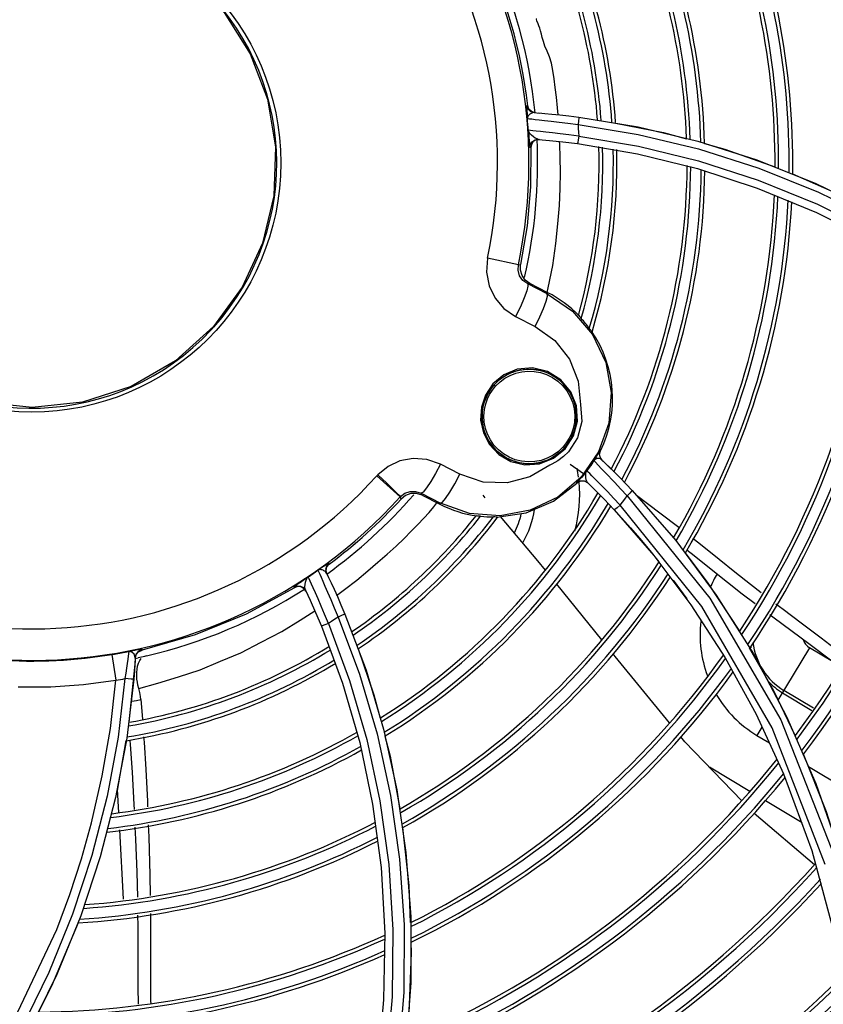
# Model space of a CAD drawing. Extents: x 40.7 to 137.4, y -250.8 to -221.5.
# Tile 81 of 256: x 56.529 to 56.641, y -233.114 to -232.977. Entities that reach past the tile are written whole.
import ezdxf

# ---------------------------------------------------------------- set-up
doc = ezdxf.new("R2010")
doc.units = 0
doc.header["$MEASUREMENT"] = 0
doc.layers.get('0').update_dxf_attribs({"linetype": 'CONTINUOUS'})

msp = doc.modelspace()

# ---------------------------------------------------------------- linework, layer by layer
at = {"color": 155}
for p, q in [((56.59956245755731, -232.9889156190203), (56.59943386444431, -232.9889064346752)), ((56.59973257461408, -232.9893882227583), (56.59956245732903, -232.9889156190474)), ((56.60009397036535, -232.9897349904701), (56.59973257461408, -232.9893882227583)), ((56.60057363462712, -232.9898856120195), (56.60009397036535, -232.9897349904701)), ((56.59949135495, -232.9903181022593), (56.59951150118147, -232.9906995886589)), ((56.60044538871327, -232.9898762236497), (56.60113243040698, -232.9899282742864)), ((56.60664771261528, -232.9904976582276), (56.61489126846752, -232.9918561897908)), ((56.60654370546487, -232.9915238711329), (56.61491411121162, -232.9929038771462)), ((56.61489126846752, -232.9918561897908), (56.62315608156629, -232.9938368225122)), ((56.60117500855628, -232.9936059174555), (56.60071817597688, -232.9936653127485)), ((56.61491411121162, -232.9929038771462), (56.62328543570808, -232.9949209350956)), ((56.62315608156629, -232.9938368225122), (56.63138834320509, -232.9964472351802)), ((56.59998659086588, -232.9947345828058), (56.59987137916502, -232.9947254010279)), ((56.60006919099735, -232.9942817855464), (56.59998659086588, -232.9947345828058)), ((56.60647770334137, -232.9941686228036), (56.61479145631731, -232.9955741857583)), ((56.62328543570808, -232.9949209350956), (56.63163350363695, -232.9975910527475)), ((56.61479145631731, -232.9955741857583), (56.62312431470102, -232.997633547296)), ((56.62312431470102, -232.997633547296), (56.63142239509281, -233.0003563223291)), ((56.63163350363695, -232.9975910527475), (56.63992772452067, -233.0009311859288)), ((56.63992772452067, -233.0009311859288), (56.64812987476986, -233.0049564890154)), ((56.59826085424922, -233.0109923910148), (56.59398644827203, -233.0100986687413)), ((56.5982608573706, -233.0109923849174), (56.59857595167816, -233.0109354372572)), ((56.59956157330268, -233.0136634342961), (56.59985859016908, -233.0136060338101)), ((56.60225692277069, -233.0150295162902), (56.59956157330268, -233.0136634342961)), ((56.60233853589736, -233.0148692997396), (56.59985859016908, -233.0136060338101)), ((56.60227967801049, -233.0148566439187), (56.60241827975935, -233.0142120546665)), ((56.60225692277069, -233.0150295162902), (56.60233853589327, -233.0148692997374)), ((56.60123351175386, -233.0182389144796), (56.60174489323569, -233.0170576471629)), ((56.59788034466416, -233.0181837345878), (56.60059734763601, -233.0195607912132)), ((56.60059734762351, -233.0195607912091), (56.60123351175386, -233.0182389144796)), ((56.60646524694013, -233.0349990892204), (56.60520051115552, -233.0369528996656)), ((56.60429867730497, -233.0367660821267), (56.60462220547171, -233.0364316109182)), ((56.60939832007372, -233.0369764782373), (56.60699027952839, -233.0404765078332)), ((56.60953724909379, -233.0372690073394), (56.60964808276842, -233.0368260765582)), ((56.60961648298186, -233.037719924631), (56.60953724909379, -233.0372690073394)), ((56.60964902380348, -233.0368242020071), (56.60959629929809, -233.0367748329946)), ((56.58743701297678, -233.038685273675), (56.58674300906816, -233.0399777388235)), ((56.59014838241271, -233.0400733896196), (56.58743701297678, -233.038685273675)), ((56.60546833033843, -233.0386644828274), (56.60729092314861, -233.0399545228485)), ((56.60893345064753, -233.038367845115), (56.60981800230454, -233.039310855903)), ((56.6098734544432, -233.0381003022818), (56.60961648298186, -233.037719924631)), ((56.60982188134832, -233.038050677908), (56.61095414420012, -233.0391534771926)), ((56.5818437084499, -233.043221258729), (56.57860766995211, -233.040289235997)), ((56.58674300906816, -233.0399777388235), (56.58609115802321, -233.041087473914)), ((56.5894272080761, -233.0414111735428), (56.59014838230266, -233.0400733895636)), ((56.60935807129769, -233.0411730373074), (56.60847070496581, -233.0402716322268)), ((56.60981800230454, -233.039310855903), (56.61031616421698, -233.0398361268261)), ((56.61095414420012, -233.0391534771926), (56.61237939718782, -233.040584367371)), ((56.58874364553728, -233.0425605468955), (56.5894272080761, -233.0414111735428)), ((56.60639685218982, -233.0413222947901), (56.60635310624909, -233.0412794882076)), ((56.60688518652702, -233.0410446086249), (56.60639685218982, -233.0413222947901)), ((56.6074446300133, -233.0410439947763), (56.60688518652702, -233.0410446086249)), ((56.60739244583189, -233.0409989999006), (56.60788924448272, -233.0412772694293)), ((56.60793380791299, -233.0413207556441), (56.6074446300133, -233.0410439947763)), ((56.61237939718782, -233.040584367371), (56.61403699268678, -233.0423111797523)), ((56.61322767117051, -233.0414594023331), (56.61297219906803, -233.0411964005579)), ((56.58476903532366, -233.0427029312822), (56.5874588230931, -233.0440799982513)), ((56.58489726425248, -233.0429769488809), (56.58476903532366, -233.0427029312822)), ((56.58489726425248, -233.0429769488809), (56.58737720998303, -233.0442402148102)), ((56.5881631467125, -233.043419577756), (56.58874364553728, -233.0425605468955)), ((56.59332949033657, -233.0429546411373), (56.59358251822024, -233.0433622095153)), ((56.61246069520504, -233.0420941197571), (56.61337413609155, -233.0430740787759)), ((56.61403692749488, -233.0423111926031), (56.6201065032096, -233.0492794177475)), ((56.58184371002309, -233.0432212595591), (56.58189060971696, -233.0431708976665)), ((56.58198294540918, -233.0435095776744), (56.58184371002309, -233.0432212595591)), ((56.58652841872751, -233.0446142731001), (56.58694303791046, -233.044019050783)), ((56.58737720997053, -233.0442402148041), (56.5874588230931, -233.0440799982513)), ((56.61015287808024, -233.043547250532), (56.61153839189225, -233.0450007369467)), ((56.62373715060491, -233.0584380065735), (56.61238241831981, -233.0443611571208)), ((56.61153839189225, -233.0450007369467), (56.61705710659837, -233.0513329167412)), ((56.6201065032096, -233.0492794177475), (56.62573445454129, -233.0568368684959)), ((56.61650915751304, -233.0506619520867), (56.61778215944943, -233.0522425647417)), ((56.6216515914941, -233.0505809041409), (56.62264701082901, -233.0513597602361)), ((56.57167681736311, -233.0529287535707), (56.57200104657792, -233.052545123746)), ((56.57200104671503, -233.0525451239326), (56.57194471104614, -233.05242917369)), ((56.62264701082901, -233.0513597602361), (56.62571135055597, -233.0537975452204)), ((56.5714441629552, -233.0527281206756), (56.57084500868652, -233.0531231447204)), ((56.57155720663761, -233.0534151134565), (56.57167681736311, -233.0529287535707)), ((56.57166659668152, -233.0539058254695), (56.57155720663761, -233.0534151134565)), ((56.57161059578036, -233.0537900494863), (56.57190894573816, -233.0544108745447)), ((56.57087030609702, -233.0543694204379), (56.57110546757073, -233.0549055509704)), ((56.60982837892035, -233.063058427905), (56.60358635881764, -233.0553248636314)), ((56.61976040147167, -233.0547974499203), (56.62162957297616, -233.0573561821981)), ((56.62899095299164, -233.0618670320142), (56.62459376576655, -233.05520469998)), ((56.56717374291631, -233.055821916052), (56.56712409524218, -233.0557175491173)), ((56.5676071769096, -233.0556670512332), (56.56717374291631, -233.055821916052)), ((56.56806331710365, -233.0557025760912), (56.5676071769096, -233.0556670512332)), ((56.56846555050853, -233.0559208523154), (56.56806331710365, -233.0557025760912)), ((56.56874540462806, -233.0562867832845), (56.56846555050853, -233.0559208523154)), ((56.57417346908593, -233.0594718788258), (56.57711877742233, -233.0672903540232)), ((56.63348419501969, -233.075286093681), (56.62373715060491, -233.0584380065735)), ((56.57090942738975, -233.0611603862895), (56.57384993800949, -233.0690657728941)), ((56.54503550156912, -233.0645181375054), (56.54419045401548, -233.0646655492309)), ((56.54521036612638, -233.0651032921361), (56.5455464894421, -233.0647065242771)), ((56.5455464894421, -233.0647065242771), (56.54601847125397, -233.0644853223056)), ((56.54601881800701, -233.0644852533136), (56.54602417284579, -233.0643763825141)), ((56.63867494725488, -233.064154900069), (56.63430080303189, -233.0714346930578)), ((56.64211895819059, -233.0662242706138), (56.63867494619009, -233.0641548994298)), ((56.54181599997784, -233.0650958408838), (56.54239771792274, -233.0686592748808)), ((56.54507582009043, -233.0654969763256), (56.54492224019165, -233.0650516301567)), ((56.54507585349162, -233.0654969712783), (56.54501704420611, -233.0664498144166)), ((56.54504296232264, -233.0660473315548), (56.54502240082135, -233.0663666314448)), ((56.54507587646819, -233.0654969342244), (56.54504296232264, -233.0660473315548)), ((56.54506960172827, -233.0656056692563), (56.54521036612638, -233.0651032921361)), ((56.54568910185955, -233.0659362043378), (56.54591043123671, -233.0656330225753)), ((56.62696156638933, -233.0655395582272), (56.63125201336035, -233.0733612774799)), ((56.54501704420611, -233.0664498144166), (56.54418536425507, -233.0744919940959)), ((56.54527549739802, -233.0680464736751), (56.54527774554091, -233.0675901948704)), ((56.54527774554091, -233.0675901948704), (56.54531692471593, -233.0671383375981)), ((56.54531692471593, -233.0671383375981), (56.54539657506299, -233.0667032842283)), ((56.57711877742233, -233.0672903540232), (56.57953582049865, -233.0754378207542)), ((56.54364719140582, -233.068443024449), (56.54269351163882, -233.0765865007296)), ((56.54486061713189, -233.0685295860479), (56.54389187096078, -233.076716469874)), ((56.57384993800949, -233.0690657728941), (56.57623204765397, -233.0773093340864)), ((56.63492086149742, -233.0704027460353), (56.63900775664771, -233.0728584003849)), ((56.63921828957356, -233.0725381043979), (56.63511811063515, -233.0700744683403)), ((56.54586422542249, -233.071349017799), (56.54606754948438, -233.0740482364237)), ((56.63125201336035, -233.0733612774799), (56.63506712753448, -233.0816704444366)), ((56.6355023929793, -233.0737025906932), (56.63955243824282, -233.0829962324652)), ((56.57953582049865, -233.0754378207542), (56.58139134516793, -233.0838725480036)), ((56.63205959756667, -233.0751646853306), (56.63136402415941, -233.0763223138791)), ((56.64084399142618, -233.0942550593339), (56.63348419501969, -233.075286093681)), ((56.54269351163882, -233.0765865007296), (56.54116705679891, -233.0847805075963)), ((56.54389187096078, -233.076716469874), (56.54234648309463, -233.0849556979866)), ((56.5443364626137, -233.0770232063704), (56.54437578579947, -233.0775766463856)), ((56.62137683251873, -233.0771964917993), (56.62083776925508, -233.0765380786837)), ((56.62929264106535, -233.0854035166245), (56.62137683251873, -233.0771964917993)), ((56.63136417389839, -233.076322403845), (56.63311253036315, -233.0773729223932)), ((56.57623204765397, -233.0773093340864), (56.57802298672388, -233.0858564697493)), ((56.63041206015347, -233.0841142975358), (56.62479228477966, -233.0807375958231)), ((56.63851702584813, -233.080620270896), (56.64640421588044, -233.0853593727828)), ((56.63506712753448, -233.0816704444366), (56.63897951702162, -233.0923217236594)), ((56.54257836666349, -233.0838181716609), (56.54274609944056, -233.0870122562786)), ((56.63955243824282, -233.0829962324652), (56.64298158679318, -233.092848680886)), ((56.54116705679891, -233.0847805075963), (56.53905912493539, -233.0929792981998)), ((56.54234648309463, -233.0849556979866), (56.54021836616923, -233.0931909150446)), ((56.63767676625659, -233.0884793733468), (56.63256248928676, -233.0854064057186)), ((56.63935080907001, -233.0942711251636), (56.63101095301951, -233.087161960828)), ((56.54287363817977, -233.0894409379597), (56.54337923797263, -233.0990689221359)), ((56.63897951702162, -233.0923217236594), (56.64231145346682, -233.1047041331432)), ((56.53905912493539, -233.0929792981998), (56.53636280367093, -233.1011381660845)), ((56.54021836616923, -233.0931909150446), (56.53749937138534, -233.1013854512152)), ((56.53749937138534, -233.1013854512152), (56.53418028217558, -233.1095082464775)), ((56.58331031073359, -233.1015088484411), (56.5833193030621, -233.1106706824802)), ((56.53713445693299, -233.102348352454), (56.53344312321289, -233.1111226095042)), ((56.57971084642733, -233.1037682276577), (56.57954765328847, -233.1130424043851)), ((56.53344312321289, -233.1111226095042), (56.53162246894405, -233.1146869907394)), ((56.5833193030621, -233.1106706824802), (56.58265595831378, -233.1200322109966)), ((56.57954765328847, -233.1130424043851), (56.57867701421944, -233.1225033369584))]:
    msp.add_line(p, q, dxfattribs=at)
at = {"color": 7, "linetype": 'Continuous'}
msp.add_line((56.57874957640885, -233.0401370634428), (56.57860768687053, -233.0402892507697), dxfattribs=at)
at = {"color": 6, "linetype": 'Continuous'}
for points in [[(56.55273265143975, -232.9710974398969), (56.557412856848, -232.975989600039), (56.56102405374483, -232.9817028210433), (56.56342993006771, -232.9880108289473), (56.56453980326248, -232.9946665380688), (56.56431146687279, -233.001410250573), (56.56275278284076, -233.0079789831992), (56.55992131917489, -233.014115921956), (56.55592438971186, -233.0195764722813)], [(56.55592438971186, -233.0195764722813), (56.55063824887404, -233.0243284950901), (56.54449050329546, -233.0278706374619), (56.53775010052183, -233.0300556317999), (56.53075693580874, -233.0307938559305), (56.52371511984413, -233.0300657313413), (56.51695423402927, -233.0278827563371), (56.51079903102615, -233.0243428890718), (56.50552177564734, -233.0196078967), (56.50134581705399, -233.0138847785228), (56.49844890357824, -233.0074204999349), (56.49695723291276, -233.0005024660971), (56.49693025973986, -232.9934452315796), (56.49838417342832, -232.9864686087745), (56.5012690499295, -232.9799377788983), (56.50545522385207, -232.9741554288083)], [(56.55595352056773, -233.0196065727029), (56.55584687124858, -233.0197836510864), (56.55570978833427, -233.0199332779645), (56.55557181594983, -233.0200820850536)]]:
    msp.add_lwpolyline(points, dxfattribs=at)
at = {"color": 155}
for points in [[(56.60082768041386, -232.9771131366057), (56.60077040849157, -232.9769707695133), (56.60075348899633, -232.9768808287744), (56.6007859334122, -232.9768395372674), (56.60081316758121, -232.9768342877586)], [(56.60378323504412, -232.9901689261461), (56.6037024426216, -232.9891909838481), (56.60354972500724, -232.9877334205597), (56.60338478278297, -232.9863928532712), (56.60321911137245, -232.9851659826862), (56.60304958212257, -232.9840391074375), (56.60284848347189, -232.9830305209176), (56.60258883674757, -232.9821370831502), (56.60225848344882, -232.98135615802), (56.60195702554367, -232.9806365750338), (56.60172714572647, -232.980003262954), (56.60157245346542, -232.9794622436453), (56.60145923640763, -232.9789763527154), (56.60134116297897, -232.9785431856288), (56.60122025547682, -232.9781589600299), (56.60110344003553, -232.9778254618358), (56.60099574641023, -232.9775408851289), (56.60082768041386, -232.9771131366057)], [(56.59943386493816, -232.9889064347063), (56.59942295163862, -232.9889667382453), (56.59942481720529, -232.9891292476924), (56.59943514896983, -232.9893567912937), (56.59949135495, -232.9903181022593)], [(56.59943386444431, -232.9889064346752), (56.5996041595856, -232.9893793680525), (56.59996575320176, -232.9897260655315), (56.60044538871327, -232.9898762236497)], [(56.59951124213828, -232.9906995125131), (56.59960108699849, -232.9907072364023), (56.59981225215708, -232.9907269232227), (56.60013561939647, -232.9907596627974), (56.60057768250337, -232.9908071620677), (56.60115967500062, -232.9908715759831), (56.60190807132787, -232.9909555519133), (56.60282866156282, -232.9910600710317), (56.60391199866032, -232.9911870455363), (56.60515010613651, -232.9913401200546), (56.60654423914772, -232.991525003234)], [(56.59986516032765, -232.9900920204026), (56.5997442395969, -232.9901964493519), (56.5996554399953, -232.9902967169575), (56.59959368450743, -232.9903905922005), (56.59955304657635, -232.9904775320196), (56.59952842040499, -232.9905575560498), (56.59951570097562, -232.9906318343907), (56.5995114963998, -232.990699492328)], [(56.60044537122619, -232.9898758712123), (56.60021621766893, -232.9899051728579), (56.60002170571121, -232.9899897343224), (56.59986516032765, -232.9900920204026)], [(56.60111909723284, -232.9899272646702), (56.60195757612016, -232.9899962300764), (56.60292335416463, -232.9900833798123), (56.60403016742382, -232.9901934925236), (56.60527537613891, -232.9903305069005), (56.60664774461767, -232.9904976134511)], [(56.60664774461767, -232.9904976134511), (56.60664350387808, -232.9906410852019), (56.60660518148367, -232.9910196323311), (56.60654420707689, -232.9915250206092)], [(56.6066403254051, -232.9931382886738), (56.6052719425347, -232.9929544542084), (56.6040541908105, -232.9928024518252), (56.60298665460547, -232.992676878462), (56.60207923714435, -232.9925744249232), (56.60133497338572, -232.9924922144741), (56.60074163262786, -232.9924280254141), (56.60028331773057, -232.9923802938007), (56.5999466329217, -232.9923472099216), (56.59972837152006, -232.9923276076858), (56.59963690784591, -232.9923200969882)], [(56.60060613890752, -232.9934018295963), (56.60034104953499, -232.9932134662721), (56.60007453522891, -232.9929931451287), (56.59984328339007, -232.9927525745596), (56.5996975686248, -232.992517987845), (56.59963696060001, -232.9923200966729)], [(56.59963734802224, -232.9923196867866), (56.59966612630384, -232.9926012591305), (56.59969759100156, -232.9929348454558), (56.59973069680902, -232.9933109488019)], [(56.60654370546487, -232.9915238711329), (56.60657946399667, -232.9920611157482), (56.60661143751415, -232.9925987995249), (56.60663879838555, -232.9931370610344)], [(56.6117437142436, -232.9913217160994), (56.61838820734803, -232.9926176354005), (56.62160368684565, -232.9934962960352)], [(56.59973069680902, -232.9933109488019), (56.59979756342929, -232.9941180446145), (56.59982782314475, -232.9944538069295), (56.59985282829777, -232.9946610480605), (56.59987147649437, -232.9947285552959)], [(56.59987137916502, -232.9947254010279), (56.59995382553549, -232.9942726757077), (56.60021221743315, -232.9938954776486), (56.60060171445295, -232.9936561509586), (56.60105780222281, -232.9935963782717)], [(56.60071817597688, -232.9936653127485), (56.60032802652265, -232.9939045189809), (56.60006919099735, -232.9942817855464)], [(56.60105778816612, -232.9935963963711), (56.6008489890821, -232.9935369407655), (56.60060613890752, -232.9934018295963)], [(56.60105779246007, -232.9935963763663), (56.60258544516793, -232.9937302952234), (56.60441034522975, -232.993918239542), (56.60647770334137, -232.9941686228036)], [(56.6066403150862, -232.9931382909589), (56.60656723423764, -232.9936676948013), (56.60650849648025, -232.9940381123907), (56.6064777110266, -232.9941686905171)], [(56.60663879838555, -232.9931370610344), (56.61494721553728, -232.9945304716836), (56.6232584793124, -232.99656228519), (56.63154739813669, -232.999248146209), (56.63978172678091, -233.0026051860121), (56.64792123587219, -233.006648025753), (56.65592109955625, -233.0113877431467), (56.66374334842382, -233.0168384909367)], [(56.59998639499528, -232.994728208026), (56.59994042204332, -233.0001662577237), (56.59946923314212, -233.0055776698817), (56.59857593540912, -233.010935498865)], [(56.60241827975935, -233.0142120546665), (56.60302691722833, -233.0111013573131), (56.60347212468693, -233.008039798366), (56.60374052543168, -233.0053066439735), (56.60394903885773, -233.0027731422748), (56.60405877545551, -233.0003999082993), (56.60410078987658, -232.998178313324), (56.60405940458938, -232.9961219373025), (56.60399378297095, -232.9942375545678), (56.60398225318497, -232.9939412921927)], [(56.62409557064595, -232.9941772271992), (56.6269064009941, -232.9949453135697), (56.63387968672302, -232.9974191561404)], [(56.63138834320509, -232.9964472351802), (56.63955386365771, -232.9996985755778), (56.64762162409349, -233.0036037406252)], [(56.63633897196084, -232.998374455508), (56.64375959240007, -233.0016448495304), (56.64829121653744, -233.0040579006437)], [(56.63142239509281, -233.0003563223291), (56.6396510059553, -233.0037564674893), (56.64777947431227, -233.0078511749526)], [(56.59398658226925, -233.0100981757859), (56.5938436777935, -233.0120357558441), (56.59420094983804, -233.013907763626), (56.59502680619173, -233.015625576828), (56.59625751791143, -233.0170679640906), (56.59788034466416, -233.0181837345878)], [(56.59956157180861, -233.0136634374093), (56.59889838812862, -233.0131784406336), (56.59843827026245, -233.0125135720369), (56.59822403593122, -233.0117524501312), (56.5982608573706, -233.0109923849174)], [(56.59985858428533, -233.0136060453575), (56.59921901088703, -233.0131353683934), (56.59876560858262, -233.0124871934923), (56.59854332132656, -233.0117282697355), (56.59857594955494, -233.0109355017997)], [(56.59956154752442, -233.0136634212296), (56.59959574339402, -233.0139640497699), (56.59942919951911, -233.0146151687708), (56.5990708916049, -233.0155873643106)], [(56.5990708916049, -233.0155873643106), (56.59853980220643, -233.0168144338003), (56.59788034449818, -233.0181837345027)], [(56.60174489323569, -233.0170576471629), (56.60211361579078, -233.0160602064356), (56.60229505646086, -233.0153523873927), (56.60225692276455, -233.0150295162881)], [(56.60225692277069, -233.0150295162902), (56.60578333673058, -233.0174483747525), (56.6085545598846, -233.0206936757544), (56.61038773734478, -233.0245445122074), (56.61115890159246, -233.0287306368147), (56.6108209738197, -233.0329693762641), (56.60939832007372, -233.0369764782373)], [(56.60666707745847, -233.0180584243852), (56.60674247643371, -233.0181571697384), (56.60684814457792, -233.0182897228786), (56.60698410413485, -233.0184581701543)], [(56.60059734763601, -233.0195607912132), (56.60333248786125, -233.0214938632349), (56.60537387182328, -233.024091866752), (56.60658510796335, -233.027136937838), (56.60689028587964, -233.030401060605)], [(56.608111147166, -233.0198320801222), (56.60824828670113, -233.0199960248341), (56.60835429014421, -233.0201207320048), (56.6084308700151, -233.0202061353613)], [(56.60475727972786, -233.0365532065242), (56.60591510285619, -233.0347616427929), (56.60645379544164, -233.0327114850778), (56.60632929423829, -233.0305961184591), (56.60555092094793, -233.0286183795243), (56.60417724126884, -233.0269654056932), (56.60232084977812, -233.025815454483), (56.60020304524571, -233.0253199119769), (56.5981141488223, -233.0255050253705), (56.59624879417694, -233.0262828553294), (56.59473801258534, -233.0275337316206)], [(56.60448623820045, -233.027524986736), (56.60414986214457, -233.0271980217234), (56.603790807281, -233.0268958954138), (56.603410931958, -233.0266202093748), (56.6030122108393, -233.0263724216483), (56.60259672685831, -233.0261538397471), (56.60216665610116, -233.0259656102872), (56.60172425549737, -233.0258087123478), (56.60127184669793, -233.0256839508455), (56.60081180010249, -233.0255919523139), (56.60034652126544, -233.0255331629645), (56.59987843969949, -233.0255078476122), (56.59940999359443, -233.0255160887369), (56.59894360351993, -233.0255577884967), (56.5984816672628, -233.0256326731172), (56.59802654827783, -233.0257402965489), (56.59758056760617, -233.0258800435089), (56.59714598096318, -233.0260511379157), (56.5967249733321, -233.0262526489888), (56.59631963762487, -233.0264835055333), (56.59593199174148, -233.0267424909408), (56.59556396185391, -233.0270282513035), (56.59521735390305, -233.0273393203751), (56.59489390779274, -233.0276740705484)], [(56.59510100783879, -233.0278497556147), (56.5957117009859, -233.0272568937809), (56.59639332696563, -233.0267538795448), (56.59713567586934, -233.0263470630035), (56.59792459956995, -233.0260437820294), (56.5987482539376, -233.0258485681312), (56.59959521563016, -233.0257653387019), (56.60045869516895, -233.0257983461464), (56.60132390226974, -233.0259527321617), (56.60216730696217, -233.0262292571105), (56.60297844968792, -233.0266302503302), (56.60372908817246, -233.0271474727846), (56.60439731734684, -233.0277676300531), (56.60496566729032, -233.0284727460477), (56.60542549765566, -233.0292488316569), (56.60577204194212, -233.0300892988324), (56.60599839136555, -233.0309957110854), (56.60608831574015, -233.0319298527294), (56.60603779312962, -233.0328739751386), (56.60587414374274, -233.0337006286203), (56.60562807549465, -233.0344336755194), (56.60532565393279, -233.0350738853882), (56.60491896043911, -233.0357247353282), (56.60447011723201, -233.0362839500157)], [(56.59473801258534, -233.0275337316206), (56.59369654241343, -233.0290727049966), (56.59312598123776, -233.0307780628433), (56.5930261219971, -233.032567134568), (56.59340524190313, -233.0343306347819), (56.59423650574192, -233.0359276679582), (56.59553947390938, -233.0373114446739), (56.59722717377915, -233.038296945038), (56.59917314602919, -233.0387609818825), (56.60121290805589, -233.0386239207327), (56.60314991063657, -233.037862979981), (56.60475727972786, -233.0365532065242)], [(56.59489390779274, -233.0276740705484), (56.59459520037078, -233.0280308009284), (56.59432265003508, -233.0284077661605), (56.59407759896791, -233.028803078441), (56.59386125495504, -233.0292147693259), (56.5936746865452, -233.0296408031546), (56.59351882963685, -233.0300790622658), (56.59339447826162, -233.0305273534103), (56.59330225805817, -233.0309835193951), (56.59324266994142, -233.0314452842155), (56.59321605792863, -233.0319103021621), (56.59322259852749, -233.0323762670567), (56.59326231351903, -233.0328408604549), (56.59333506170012, -233.03330172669), (56.59344053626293, -233.0337565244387), (56.59357826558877, -233.0342029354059), (56.59374761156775, -233.0346386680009), (56.59394776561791, -233.0350614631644), (56.594177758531, -233.0354691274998), (56.59443646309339, -233.035859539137), (56.59472258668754, -233.036230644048), (56.59503467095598, -233.0365804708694), (56.59537110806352, -233.036907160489), (56.59573014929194, -233.037208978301), (56.59610992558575, -233.037484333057), (56.59650845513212, -233.0377317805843), (56.59692364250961, -233.0379500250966), (56.59735329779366, -233.0381379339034), (56.59779518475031, -233.0382945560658), (56.59824702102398, -233.0384191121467), (56.59870648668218, -233.0385109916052)], [(56.60447011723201, -233.0362839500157), (56.60381445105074, -233.0369138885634), (56.60307726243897, -233.0374415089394), (56.60227140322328, -233.0378582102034), (56.60141553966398, -233.0381544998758), (56.60053127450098, -233.0383244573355), (56.59962534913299, -233.0383665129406), (56.59871692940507, -233.038277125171), (56.59782843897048, -233.0380566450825), (56.59698322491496, -233.0377107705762), (56.59620042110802, -233.0372488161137), (56.59548431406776, -233.0366717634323), (56.59487521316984, -233.0360158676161), (56.5943756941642, -233.0352980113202), (56.59398240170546, -233.0345227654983), (56.59370088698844, -233.0337057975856), (56.59353053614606, -233.0328324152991), (56.59348471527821, -233.0319533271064), (56.59356312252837, -233.0310677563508), (56.59373722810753, -233.0302956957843), (56.5939815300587, -233.0296102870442), (56.59427105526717, -233.0290149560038), (56.59466271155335, -233.0283949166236), (56.59510100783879, -233.0278497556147)], [(56.59510107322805, -233.0278498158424), (56.59505024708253, -233.0278041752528), (56.59499909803, -233.027759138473), (56.59495600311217, -233.0277221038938), (56.59492374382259, -233.0276953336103), (56.59490262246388, -233.0276789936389), (56.59489392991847, -233.0276740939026)], [(56.60462220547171, -233.0364316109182), (56.60492114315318, -233.0360750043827), (56.60519393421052, -233.0356981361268), (56.60543923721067, -233.0353028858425), (56.60565582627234, -233.034891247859), (56.60584262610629, -233.0344652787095), (56.60599873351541, -233.0340270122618), (56.60612331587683, -233.0335787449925), (56.60621573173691, -233.0331227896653), (56.60627552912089, -233.0326613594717), (56.60630239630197, -233.0321966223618), (56.6062961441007, -233.0317308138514), (56.60625672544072, -233.0312662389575), (56.6061842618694, -233.0308052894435), (56.60607905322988, -233.030350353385), (56.60594157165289, -233.029903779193), (56.60577245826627, -233.0294678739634), (56.60557251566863, -233.0290448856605), (56.60534271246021, -233.0286370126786), (56.60508417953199, -233.0282463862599), (56.60479820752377, -233.027875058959), (56.60448623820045, -233.027524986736)], [(56.60689028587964, -233.030401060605), (56.60704860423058, -233.0327349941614), (56.60646524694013, -233.0349990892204)], [(56.6044700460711, -233.036283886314), (56.60451933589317, -233.0363291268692), (56.6045634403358, -233.03637055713), (56.60459703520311, -233.0364032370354), (56.60461645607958, -233.0364234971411), (56.60462211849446, -233.0364315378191)], [(56.59870648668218, -233.0385109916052), (56.59917122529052, -233.0385697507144), (56.59963882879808, -233.0385951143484), (56.60010686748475, -233.0385869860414), (56.60057292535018, -233.0385454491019), (56.60103460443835, -233.038470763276), (56.60148953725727, -233.0383633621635), (56.60193539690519, -233.0382238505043), (56.60236992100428, -233.0380529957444), (56.60279091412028, -233.0378517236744), (56.603196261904, -233.0376211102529), (56.60358392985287, -233.0373623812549), (56.60395200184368, -233.0370768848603), (56.60429867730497, -233.0367660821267)], [(56.60520051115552, -233.0369528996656), (56.60451241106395, -233.0376201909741), (56.60374549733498, -233.0381908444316), (56.60290153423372, -233.0386620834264)], [(56.60931179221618, -233.0372507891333), (56.60906712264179, -233.0376661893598), (56.60874759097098, -233.038174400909)], [(56.60959629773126, -233.0367748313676), (56.60956376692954, -233.0368152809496), (56.60947417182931, -233.0369667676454), (56.60931179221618, -233.0372507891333)], [(56.60959629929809, -233.0367748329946), (56.6094848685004, -233.0372199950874), (56.60956449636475, -233.0376706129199), (56.60982168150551, -233.0380505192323)], [(56.58743701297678, -233.038685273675), (56.58553207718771, -233.0380188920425), (56.58364378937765, -233.037883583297), (56.58182243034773, -233.0382209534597), (56.58016492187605, -233.038987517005), (56.57874957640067, -233.0401370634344)], [(56.60261707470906, -233.038790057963), (56.59983217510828, -233.0404479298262), (56.59669552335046, -233.0412648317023), (56.59339258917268, -233.0411621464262), (56.59014838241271, -233.0400733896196)], [(56.60290153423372, -233.0386620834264), (56.60280710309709, -233.0387061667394), (56.60271228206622, -233.0387488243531), (56.60261707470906, -233.038790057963)], [(56.60874759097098, -233.038174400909), (56.60843803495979, -233.0386540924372), (56.6081118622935, -233.039122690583), (56.60776947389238, -233.0395796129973)], [(56.60874751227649, -233.038174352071), (56.60880104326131, -233.0382285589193), (56.60893345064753, -233.038367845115)], [(56.60940834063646, -233.0378859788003), (56.60915407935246, -233.0379072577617), (56.60892311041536, -233.0380028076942), (56.60874759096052, -233.038174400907)], [(56.60982171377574, -233.0380505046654), (56.60964107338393, -233.0379353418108), (56.60940834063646, -233.0378859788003)], [(56.61115874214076, -233.0393567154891), (56.61035606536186, -233.0385671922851), (56.60998108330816, -233.0382057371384)], [(56.58189065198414, -233.043170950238), (56.58164091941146, -233.042923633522), (56.58099089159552, -233.0422936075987), (56.57998693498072, -233.0413259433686), (56.57874956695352, -233.0401370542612)], [(56.60776947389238, -233.0395796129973), (56.60752699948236, -233.0398987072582), (56.60728961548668, -233.0401954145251), (56.6070264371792, -233.0405090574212)], [(56.60768228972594, -233.0408303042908), (56.60762992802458, -233.0405130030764), (56.60760909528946, -233.0401711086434), (56.60764788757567, -233.0398496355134), (56.60776947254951, -233.0395796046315)], [(56.60847070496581, -233.0402716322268), (56.6081770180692, -233.0399763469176), (56.60796431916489, -233.0397650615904), (56.60782644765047, -233.039631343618), (56.60776942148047, -233.0395795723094)], [(56.61031616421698, -233.0398361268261), (56.61164444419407, -233.0412302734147), (56.61246069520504, -233.0420941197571)], [(56.58609115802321, -233.041087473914), (56.5855057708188, -233.0419745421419), (56.5850458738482, -233.0425405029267), (56.58476903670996, -233.04270293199)], [(56.60699027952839, -233.0404765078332), (56.60374985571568, -233.0432417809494), (56.5999103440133, -233.0450709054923), (56.59573008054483, -233.0458445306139), (56.59148434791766, -233.04550936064), (56.5874588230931, -233.0440799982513)], [(56.59527616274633, -233.0460304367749), (56.59934041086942, -233.0454144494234), (56.60312580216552, -233.0438118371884), (56.60639364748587, -233.041325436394)], [(56.60635310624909, -233.0412794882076), (56.60682551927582, -233.0410061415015), (56.60739244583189, -233.0409989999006)], [(56.6070264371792, -233.0405090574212), (56.60667553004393, -233.0409076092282), (56.60642419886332, -233.0411872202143), (56.60635333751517, -233.0412792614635)], [(56.60788924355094, -233.041277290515), (56.60776515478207, -233.0410908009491), (56.60768228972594, -233.0408303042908)], [(56.60788925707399, -233.0412772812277), (56.60892766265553, -233.0423029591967), (56.61015287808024, -233.043547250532)], [(56.61238671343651, -233.0443439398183), (56.61148543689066, -233.0433808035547), (56.61067823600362, -233.0425334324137), (56.60996712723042, -233.0417972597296), (56.60935807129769, -233.0411730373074)], [(56.58189060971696, -233.0431708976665), (56.58249514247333, -233.0427124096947), (56.58321965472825, -233.0424628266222), (56.58398080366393, -233.042450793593), (56.58476903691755, -233.0427029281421)], [(56.58489726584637, -233.0429769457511), (56.58414070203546, -233.0427363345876), (56.58334987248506, -233.0427506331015), (56.58260521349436, -233.0430170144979), (56.58198294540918, -233.0435095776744)], [(56.61238241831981, -233.0443611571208), (56.61272091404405, -233.0439459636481), (56.61305016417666, -233.043522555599), (56.61337004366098, -233.043091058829)], [(56.61337004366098, -233.043091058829), (56.62486010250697, -233.057272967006), (56.63471621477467, -233.0741753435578), (56.64216471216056, -233.0931334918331), (56.64649118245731, -233.1112689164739), (56.64857160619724, -233.1313743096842)], [(56.61403699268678, -233.0423111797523), (56.61397664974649, -233.0424355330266), (56.61373229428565, -233.0427175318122), (56.61337440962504, -233.0430744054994)], [(56.61464008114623, -233.0429607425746), (56.61791048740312, -233.045409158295), (56.62052749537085, -233.0474221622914)], [(56.58745882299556, -233.0440799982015), (56.58772862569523, -233.0439342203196), (56.5881631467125, -233.043419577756)], [(56.61238719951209, -233.0443444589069), (56.61196823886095, -233.0447174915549), (56.61166994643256, -233.0449457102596), (56.61153834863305, -233.0450007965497)], [(56.57299779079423, -233.0569220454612), (56.57412554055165, -233.0560928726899), (56.5758281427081, -233.0547640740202), (56.57734905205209, -233.0534824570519), (56.57874279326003, -233.0522867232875), (56.58005469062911, -233.0511519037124), (56.58127978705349, -233.0500482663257), (56.58239245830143, -233.0489907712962), (56.58340033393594, -233.0479919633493), (56.5843133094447, -233.0470564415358), (56.58514080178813, -233.0461890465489), (56.58588894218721, -233.0453783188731), (56.58652841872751, -233.0446142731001)], [(56.59301161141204, -233.0458878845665), (56.5927945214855, -233.0458769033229), (56.59262535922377, -233.0458693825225), (56.59250186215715, -233.0458664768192)], [(56.59527616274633, -233.0460304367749), (56.59516186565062, -233.0460186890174), (56.59499861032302, -233.046006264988), (56.59478560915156, -233.0459917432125)], [(56.60200479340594, -233.0533653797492), (56.60098011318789, -233.0520958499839), (56.59577812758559, -233.0459543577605)], [(56.61262913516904, -233.0461812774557), (56.6138205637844, -233.0475090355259), (56.61510543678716, -233.0489878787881), (56.61650915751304, -233.0506619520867)], [(56.62245798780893, -233.0489389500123), (56.62376735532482, -233.0499762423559), (56.62613290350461, -233.0518788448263), (56.6283259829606, -233.0536379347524), (56.63047458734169, -233.0553352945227), (56.63196066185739, -233.0564831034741)], [(56.61705710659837, -233.0513329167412), (56.62221870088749, -233.0581927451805), (56.62696156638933, -233.0655395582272)], [(56.62459380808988, -233.0552046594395), (56.62271271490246, -233.0526295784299), (56.62144925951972, -233.0509862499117)], [(56.57194471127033, -233.0524291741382), (56.57190512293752, -233.0524405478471), (56.57181776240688, -233.0524895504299), (56.57170372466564, -233.0525600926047), (56.57157647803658, -233.0526417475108), (56.5714441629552, -233.0527281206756)], [(56.57194471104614, -233.05242917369), (56.57162028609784, -233.0528131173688), (56.57150083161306, -233.0532996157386), (56.57161059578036, -233.0537900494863)], [(56.57043036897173, -233.0533922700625), (56.57046862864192, -233.0534738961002), (56.57055715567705, -233.0536665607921), (56.57069045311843, -233.0539629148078), (56.57087030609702, -233.0543694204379)], [(56.57084500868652, -233.0531231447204), (56.57049283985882, -233.0533533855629), (56.5704307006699, -233.0533929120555)], [(56.57094852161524, -233.053334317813), (56.57086410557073, -233.0533180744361), (56.57078959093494, -233.0533107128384), (56.57072375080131, -233.0533102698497), (56.57066543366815, -233.0533150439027), (56.57061369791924, -233.0533236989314), (56.57056756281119, -233.0533352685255), (56.57052619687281, -233.0533490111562), (56.57048869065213, -233.0533644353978), (56.57045569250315, -233.0533801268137), (56.57043078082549, -233.0533928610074)], [(56.57161092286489, -233.0537899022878), (56.57150951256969, -233.0536444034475), (56.57138869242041, -233.0535385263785), (56.57126615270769, -233.0534600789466), (56.57115012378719, -233.0534026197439), (56.57104377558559, -233.0533617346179), (56.57094852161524, -233.053334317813)], [(56.62571135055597, -233.0537975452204), (56.62728124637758, -233.0550443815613), (56.62933721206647, -233.056652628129), (56.63111920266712, -233.0580144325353)], [(56.56754319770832, -233.0553987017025), (56.56730752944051, -233.0555657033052), (56.56716481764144, -233.0556740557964), (56.56712141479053, -233.0557192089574)], [(56.56909052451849, -233.0543119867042), (56.56889583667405, -233.0544528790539), (56.56866928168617, -233.0546142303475), (56.56841599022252, -233.0547926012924), (56.56813554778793, -233.05498805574), (56.56754319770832, -233.0553987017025)], [(56.56863724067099, -233.0557027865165), (56.56866545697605, -233.0553856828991), (56.56871805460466, -233.0550672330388), (56.56878929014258, -233.0547882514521), (56.56888094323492, -233.0545717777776), (56.56898607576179, -233.0544159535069), (56.56908995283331, -233.0543115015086)], [(56.57008734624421, -233.0565460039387), (56.56978615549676, -233.0558597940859), (56.5695454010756, -233.0553145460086), (56.56935846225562, -233.0548958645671), (56.56921993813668, -233.0545902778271), (56.5691287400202, -233.0543935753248), (56.56908996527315, -233.0543115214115)], [(56.57110546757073, -233.0549055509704), (56.57140692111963, -233.0555956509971), (56.57177673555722, -233.0564452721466), (56.57220847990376, -233.0574470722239), (56.57269502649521, -233.058595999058), (56.57323202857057, -233.0598959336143)], [(56.57190322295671, -233.0543989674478), (56.57226263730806, -233.0551593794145), (56.57267004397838, -233.0560393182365), (56.5731281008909, -233.0570529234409), (56.57363207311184, -233.05819986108), (56.57417353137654, -233.0594718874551)], [(56.56717917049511, -233.0558185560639), (56.56045581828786, -233.0594839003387), (56.55337534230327, -233.0623834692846), (56.54601847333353, -233.0644853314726)], [(56.56712409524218, -233.0557175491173), (56.56755745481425, -233.0555625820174), (56.56801336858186, -233.0555978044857), (56.56841539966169, -233.0558155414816), (56.56869517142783, -233.0561807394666)], [(56.56869511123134, -233.0561806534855), (56.56864305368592, -233.0559781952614), (56.56863724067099, -233.0557027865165)], [(56.5686951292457, -233.0561806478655), (56.56934381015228, -233.0575724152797), (56.57009322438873, -233.0592462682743), (56.57090942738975, -233.0611603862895)], [(56.57188304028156, -233.0607860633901), (56.57135683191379, -233.0595061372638), (56.57087863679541, -233.0583733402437), (56.57045290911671, -233.0573844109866), (56.57008734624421, -233.0565460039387)], [(56.62573445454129, -233.0568368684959), (56.63088087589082, -233.0649798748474), (56.6355023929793, -233.0737025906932)], [(56.63402642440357, -233.0580618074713), (56.6350230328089, -233.0588190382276), (56.63753906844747, -233.0607183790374), (56.64028500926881, -233.0627970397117), (56.6432977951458, -233.0651022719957), (56.6438338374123, -233.0655162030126)], [(56.54556601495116, -233.0697914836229), (56.54822874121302, -233.0690548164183), (56.55109470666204, -233.0681802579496), (56.55406960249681, -233.067215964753), (56.55691864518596, -233.0660027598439), (56.55973921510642, -233.0648396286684), (56.5625643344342, -233.0633940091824), (56.56541491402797, -233.0618889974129), (56.56798571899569, -233.060315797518), (56.56998923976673, -233.0590140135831)], [(56.57417353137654, -233.0594718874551), (56.57404716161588, -233.0595399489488), (56.57370016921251, -233.0596960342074), (56.57323200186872, -233.0598959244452)], [(56.57188302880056, -233.0607860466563), (56.57138801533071, -233.0609874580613), (56.57103785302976, -233.0611218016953), (56.57090937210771, -233.0611604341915)], [(56.57323065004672, -233.0598957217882), (56.57278297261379, -233.0601956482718), (56.57233330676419, -233.0604923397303), (56.57188116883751, -233.0607852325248)], [(56.57188116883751, -233.0607852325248), (56.57483108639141, -233.0686849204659), (56.57722724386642, -233.0769000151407), (56.57904547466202, -233.0854194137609), (56.58025544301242, -233.0942267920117), (56.58082380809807, -233.1032961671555), (56.58071837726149, -233.1125939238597), (56.57990817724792, -233.1220934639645)], [(56.57323065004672, -233.0598957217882), (56.57622460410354, -233.0678391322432), (56.57866372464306, -233.0761000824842), (56.58052476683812, -233.0846646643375), (56.58177838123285, -233.0935149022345), (56.58239293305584, -233.1026257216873), (56.58233687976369, -233.1119667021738)], [(56.63315362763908, -233.0595429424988), (56.63358005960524, -233.0598624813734), (56.63876960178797, -233.0637116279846)], [(56.54419119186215, -233.0646654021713), (56.54411095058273, -233.0653035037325), (56.5440514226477, -233.0657611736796), (56.54397437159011, -233.0663244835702), (56.54387982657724, -233.0669751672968), (56.54376963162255, -233.0676904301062), (56.54364708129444, -233.0684441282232)], [(56.54492224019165, -233.0650516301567), (56.54460108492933, -233.0647594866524), (56.54419116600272, -233.0646654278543)], [(56.54602417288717, -233.0643763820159), (56.54596759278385, -233.064370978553), (56.54577426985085, -233.0643943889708), (56.54544831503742, -233.0644467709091), (56.54503550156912, -233.0645181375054)], [(56.54602417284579, -233.0643763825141), (56.54555194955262, -233.0645978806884), (56.54521607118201, -233.0649948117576), (56.54507587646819, -233.0654969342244)], [(56.57600742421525, -233.0642976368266), (56.57820184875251, -233.070679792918), (56.57905447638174, -233.0739237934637)], [(56.63667984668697, -233.0763470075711), (56.63370567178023, -233.0701170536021), (56.63036967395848, -233.0642134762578)], [(56.63876960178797, -233.0637116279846), (56.64179342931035, -233.0659776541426), (56.64295306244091, -233.0668561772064)], [(56.54539657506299, -233.0667032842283), (56.54551948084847, -233.0662983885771), (56.54568910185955, -233.0659362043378)], [(56.54619004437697, -233.0654142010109), (56.54594479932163, -233.0654531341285), (56.54570049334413, -233.065497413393), (56.54545721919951, -233.065547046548)], [(56.54664375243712, -233.0652809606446), (56.54649057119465, -233.065319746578), (56.54633940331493, -233.0653641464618), (56.54619004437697, -233.0654142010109)], [(56.61925152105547, -233.0746006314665), (56.61169483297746, -233.065370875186), (56.61140709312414, -233.0650143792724)], [(56.54502061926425, -233.066395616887), (56.54494974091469, -233.0674047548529), (56.54486061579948, -233.0685295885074)], [(56.52880914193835, -233.0695858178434), (56.53335527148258, -233.0695622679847), (56.53789123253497, -233.0692528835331), (56.54239875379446, -233.0686588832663)], [(56.53899219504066, -233.0884679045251), (56.5404891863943, -233.0819534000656), (56.54162726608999, -233.0753420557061), (56.54239883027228, -233.0686574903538)], [(56.54486061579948, -233.0685295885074), (56.54476741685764, -233.0685280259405), (56.54450488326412, -233.0685112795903), (56.54411258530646, -233.0684819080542), (56.54364708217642, -233.0684441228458)], [(56.54556337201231, -233.0697925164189), (56.54545017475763, -233.0693643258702), (56.54536464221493, -233.0689338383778), (56.54530581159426, -233.068495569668), (56.54527549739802, -233.0680464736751)], [(56.54586407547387, -233.0713488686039), (56.54581394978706, -233.0709031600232), (56.54571868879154, -233.0703828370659), (56.54556601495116, -233.0697914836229)], [(56.54449884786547, -233.0715869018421), (56.5445873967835, -233.0715725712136), (56.54522486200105, -233.0714638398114), (56.54586422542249, -233.071349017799)], [(56.54378577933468, -233.0770490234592), (56.54250076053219, -233.0842532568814), (56.5424162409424, -233.0845837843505)], [(56.54624126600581, -233.0765046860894), (56.54629415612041, -233.0772525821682), (56.54653025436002, -233.0810747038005), (56.54675392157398, -233.0854495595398), (56.54678649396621, -233.0862396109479)], [(56.57971113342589, -233.0764221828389), (56.58044697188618, -233.0792218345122), (56.58179581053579, -233.0865164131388)], [(56.54437578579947, -233.0775766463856), (56.54462703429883, -233.0814067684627), (56.54488407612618, -233.0858921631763), (56.54491778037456, -233.0865969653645)], [(56.64227141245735, -233.0908571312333), (56.64101673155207, -233.0869125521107), (56.63785159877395, -233.0789089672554)], [(56.58139134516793, -233.0838725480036), (56.58265828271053, -233.0925687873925), (56.58331031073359, -233.1015088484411)], [(56.57802298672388, -233.0858564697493), (56.57919222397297, -233.094677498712), (56.57971084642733, -233.1037682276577)], [(56.53416766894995, -233.1032673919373), (56.53598149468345, -233.0984072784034), (56.53759053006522, -233.0934706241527), (56.53899219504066, -233.0884679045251)], [(56.54503505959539, -233.0890494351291), (56.54511462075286, -233.0907131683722), (56.54528487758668, -233.0952889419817), (56.54536834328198, -233.0987888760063)], [(56.54688849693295, -233.0887137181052), (56.54695813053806, -233.0904026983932), (56.54712000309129, -233.0957078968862), (56.54715948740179, -233.0985367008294)], [(56.582197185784, -233.0891240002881), (56.58307453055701, -233.0971681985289), (56.58325187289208, -233.1023166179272)], [(56.53636280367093, -233.1011381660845), (56.53306954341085, -233.1092247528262), (56.52916877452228, -233.1172119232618)], [(56.54539830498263, -233.1012723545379), (56.54541196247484, -233.1027492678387), (56.5454150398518, -233.1058655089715), (56.54542064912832, -233.1086648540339), (56.54544513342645, -233.1112732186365), (56.54549401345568, -233.1136384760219)], [(56.54719079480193, -233.1010384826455), (56.54718206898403, -233.1052696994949), (56.54717244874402, -233.109328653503), (56.5472108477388, -233.1132545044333), (56.54721643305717, -233.11350254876)], [(56.51779349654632, -233.1327559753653), (56.52711957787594, -233.1181885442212), (56.53416766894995, -233.1032673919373)], [(56.5833456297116, -233.1050384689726), (56.58339691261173, -233.1065272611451), (56.58301614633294, -233.116111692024), (56.58272102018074, -233.1186957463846)], [(56.53418028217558, -233.1095082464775), (56.53025010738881, -233.1175320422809), (56.52569767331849, -233.1254278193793)], [(56.58233687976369, -233.1119667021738), (56.58157907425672, -233.121510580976), (56.5800866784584, -233.1312333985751)]]:
    msp.add_lwpolyline(points, dxfattribs=at)
at = {"color": 6, "linetype": 'Continuous'}
msp.add_circle((56.53067698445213, -232.9968614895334), 0.03459502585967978, dxfattribs=at)
at = {"color": 155}
msp.add_circle((56.59975302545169, -233.0320483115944), 0.006563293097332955, dxfattribs=at)
for centre, radius, start, end in [((56.53067698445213, -232.9968614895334), 0.06904536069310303, 348.1903428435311, 77.8217423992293), ((56.53067698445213, -232.9968614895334), 0.06467852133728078, 348.1907891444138, 77.82094159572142), ((56.53067698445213, -232.9968614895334), 0.1032201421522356, 359.7157475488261, 23.28938229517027), ((56.53067698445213, -232.9968614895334), 0.1037206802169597, 359.6110418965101, 23.20953993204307), ((56.53067698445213, -232.9968614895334), 0.1051857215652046, 359.3028591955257, 22.9725011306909), ((56.53067698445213, -232.9968614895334), 0.1056863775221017, 359.1969833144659, 22.89039059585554), ((56.53067698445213, -232.9968614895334), 0.09101200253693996, 2.165780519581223, 25.03117976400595), ((56.53067698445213, -232.9968614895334), 0.09151254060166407, 2.069650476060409, 24.96846878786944), ((56.53067698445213, -232.9968614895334), 0.09297758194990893, 1.785985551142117, 24.780213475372), ((56.53067698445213, -232.9968614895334), 0.09347823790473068, 1.688294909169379, 24.71432248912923), ((56.53067698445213, -232.9968614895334), 0.07880386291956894, 4.366929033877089, 26.26359522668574), ((56.53067698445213, -232.9968614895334), 0.07930440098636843, 4.282853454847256, 26.2259765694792), ((56.53067698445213, -232.9968614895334), 0.08076944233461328, 4.033383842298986, 26.10873444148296), ((56.53067698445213, -232.9968614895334), 0.08127009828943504, 3.947022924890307, 26.06631108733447), ((56.53067698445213, -232.9968614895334), 0.06934223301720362, 6.579930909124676, 25.78590359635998), ((56.53067698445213, -232.9968614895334), 0.07025784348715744, 5.695128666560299, 25.00031706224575), ((56.53067698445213, -232.9968614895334), 0.06910976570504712, 3.768118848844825, 5.115346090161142), ((56.53067698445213, -232.9968614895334), 0.07025784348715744, 346.9204364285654, 2.683588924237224), ((56.53067698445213, -232.9968614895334), 0.07880386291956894, 344.4247352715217, 1.646406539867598), ((56.53067698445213, -232.9968614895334), 0.07930440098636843, 344.1972594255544, 1.577709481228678), ((56.53067698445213, -232.9968614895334), 0.08076944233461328, 343.4771828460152, 1.372039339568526), ((56.53067698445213, -232.9968614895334), 0.08127009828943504, 343.2107100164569, 1.300243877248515), ((56.53067698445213, -232.9968614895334), 0.09101200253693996, 332.1657805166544, 359.7671918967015), ((56.53067698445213, -232.9968614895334), 0.09151254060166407, 332.0696504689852, 359.6822150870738), ((56.53067698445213, -232.9968614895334), 0.09297758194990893, 331.7859855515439, 359.4304097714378), ((56.53067698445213, -232.9968614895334), 0.09347823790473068, 331.688294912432, 359.3433435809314), ((56.53067698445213, -232.9968614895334), 0.1032201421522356, 329.7157475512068, 357.5541871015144), ((56.53067698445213, -232.9968614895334), 0.1037206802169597, 329.6110418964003, 357.4578284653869), ((56.53067698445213, -232.9968614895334), 0.1051857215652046, 329.3028591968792, 357.1735397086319), ((56.53067698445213, -232.9968614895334), 0.1056863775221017, 329.1969833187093, 357.0756487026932), ((56.53067698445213, -232.9968614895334), 0.1178699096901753, 326.5366480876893, 354.5850491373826), ((56.53067698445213, -232.9968614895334), 0.1183704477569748, 326.4242085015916, 354.478685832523), ((56.53067698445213, -232.9968614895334), 0.1198354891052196, 326.0938046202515, 354.1657089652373), ((56.53067698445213, -232.9968614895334), 0.1203361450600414, 325.9804743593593, 354.0582138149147), ((56.59485787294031, -233.0295547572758), 0.0164809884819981, 44.23064968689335, 63.0060445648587), ((56.53067698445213, -232.9968614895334), 0.1325196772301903, 323.1573980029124, 351.360492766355), ((56.53067698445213, -232.9968614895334), 0.1330202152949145, 323.0389436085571, 351.2465731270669), ((56.59485787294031, -233.0295547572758), 0.01643714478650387, 36.26398345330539, 42.46130520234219), ((56.53067698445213, -232.9968614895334), 0.1344852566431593, 322.6912000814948, 350.911857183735), ((56.53067698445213, -232.9968614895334), 0.1349859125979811, 322.5720335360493, 350.7970522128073), ((56.59485787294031, -233.0295547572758), 0.0164809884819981, 333.8283741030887, 34.55766740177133), ((56.53067698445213, -232.9968614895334), 0.0646785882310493, 228.1906173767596, 317.8217517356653), ((56.58736311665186, -233.0429210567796), 0.01941084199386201, 7.246108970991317, 10.90072903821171), ((56.58736311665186, -233.0429210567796), 0.01941084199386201, 345.037548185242, 5.330514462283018), ((56.53067698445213, -232.9968614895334), 0.07025784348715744, 305.6924689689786, 319.0340299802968), ((56.53067698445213, -232.9968614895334), 0.09101200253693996, 302.1657805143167, 329.7671918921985), ((56.53067698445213, -232.9968614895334), 0.09151254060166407, 302.0696504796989, 329.6822150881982), ((56.53067698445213, -232.9968614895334), 0.06904536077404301, 228.1903401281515, 317.8217517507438), ((56.53067698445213, -232.9968614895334), 0.06934223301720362, 306.5799309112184, 317.7224558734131), ((56.53067698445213, -232.9968614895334), 0.09297758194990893, 301.785985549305, 329.4304097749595), ((56.59485787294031, -233.0295547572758), 0.0164809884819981, 243.0060445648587, 261.7811748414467), ((56.53067698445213, -232.9968614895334), 0.07880386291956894, 304.3669290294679, 321.5873189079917), ((56.53067698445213, -232.9968614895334), 0.09347823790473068, 301.6882949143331, 329.3433435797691), ((56.58736311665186, -233.0429210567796), 0.01160990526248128, 333.0335176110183, 346.9229939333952), ((56.58736311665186, -233.0429210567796), 0.01330677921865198, 329.894523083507, 351.2166073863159), ((56.53067698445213, -232.9968614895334), 0.07930440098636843, 304.2828534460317, 321.814829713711), ((56.53067698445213, -232.9968614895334), 0.08076944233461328, 304.033383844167, 322.5349062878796), ((56.53067698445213, -232.9968614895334), 0.08127009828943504, 303.9470229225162, 322.8013791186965), ((56.59485787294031, -233.0295547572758), 0.01643714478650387, 263.5507839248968, 269.7481056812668), ((56.53067698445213, -232.9968614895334), 0.1032201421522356, 299.7157475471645, 327.5541871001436), ((56.53067698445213, -232.9968614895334), 0.1037206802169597, 299.6110419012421, 327.4578284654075), ((56.53067698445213, -232.9968614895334), 0.06910976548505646, 303.7681605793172, 305.1154426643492), ((56.53067698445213, -232.9968614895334), 0.1051857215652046, 299.302859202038, 327.1735397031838), ((56.63973510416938, -233.0623901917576), 0.0162533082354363, 148.5897224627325, 156.0766206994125), ((56.53067698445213, -232.9968614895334), 0.1056863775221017, 299.1969833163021, 327.0756487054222), ((56.53067698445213, -232.9968614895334), 0.07025784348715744, 283.1357891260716, 302.6178151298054), ((56.63973510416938, -233.0623901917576), 0.0162533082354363, 173.3399012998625, 200.3992436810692), ((56.6397352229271, -233.0623902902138), 0.008964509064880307, 186.5578235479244, 238.9995774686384), ((56.63973519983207, -233.0623902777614), 0.002058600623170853, 197.9865755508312, 239.0009070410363), ((56.53067698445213, -232.9968614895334), 0.06913753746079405, 267.7414161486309, 281.2714607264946), ((56.53067698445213, -232.9968614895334), 0.07930440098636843, 279.7737943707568, 301.5777094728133), ((56.53067698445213, -232.9968614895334), 0.07880389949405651, 279.8888002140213, 301.6464065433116), ((56.63973514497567, -233.0623902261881), 0.009347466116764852, 189.3253485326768, 190.8546934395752), ((56.53067698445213, -232.9968614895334), 0.0812699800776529, 279.3204464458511, 301.3002438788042), ((56.53067698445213, -232.9968614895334), 0.08076944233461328, 279.4361468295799, 301.3720393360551), ((56.53067698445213, -232.9968614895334), 0.07025784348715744, 281.8211979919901, 282.1441173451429), ((56.53067698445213, -232.9968614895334), 0.1178699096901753, 296.5366480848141, 324.585049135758), ((56.53067698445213, -232.9968614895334), 0.1183704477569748, 296.4242085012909, 324.4786858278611), ((56.53067698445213, -232.9968614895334), 0.1198354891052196, 296.093804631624, 324.1657089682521), ((56.53067698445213, -232.9968614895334), 0.1203361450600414, 295.9804743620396, 324.0582138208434), ((56.53067698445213, -232.9968614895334), 0.07274699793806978, 279.2726404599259, 280.270272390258), ((56.63973514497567, -233.0623902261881), 0.009347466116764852, 222.8838280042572, 239.0001908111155), ((56.63973510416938, -233.0623901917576), 0.0162533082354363, 210.4344885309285, 239.0011702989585), ((56.53067698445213, -232.9968614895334), 0.09101203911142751, 277.037736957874, 299.7671918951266), ((56.53067698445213, -232.9968614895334), 0.09151254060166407, 276.919001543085, 299.682215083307), ((56.53067698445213, -232.9968614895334), 0.09347811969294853, 276.4514804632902, 299.3433435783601), ((56.53067698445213, -232.9968614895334), 0.09297758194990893, 276.5707282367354, 299.4304097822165), ((56.53067698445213, -232.9968614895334), 0.1325196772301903, 293.1573979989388, 321.3604927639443), ((56.53067698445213, -232.9968614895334), 0.1330202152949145, 293.0389436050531, 321.246573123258), ((56.53067698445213, -232.9968614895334), 0.1349859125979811, 292.5720335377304, 320.7970522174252), ((56.53067698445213, -232.9968614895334), 0.1344852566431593, 292.6912000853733, 320.9118435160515), ((56.53067698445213, -232.9968614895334), 0.1037206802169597, 273.9842399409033, 297.4578284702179), ((56.53067698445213, -232.9968614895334), 0.1032201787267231, 274.1059613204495, 297.5541870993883), ((56.53067698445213, -232.9968614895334), 0.1056862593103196, 273.5051574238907, 297.0756487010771), ((56.53067698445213, -232.9968614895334), 0.1051857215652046, 273.6273256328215, 297.1735397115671), ((56.53067698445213, -232.9968614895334), 0.1464491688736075, 289.7963564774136, 318.1108872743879), ((56.53067698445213, -232.9968614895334), 0.145948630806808, 289.9193214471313, 318.2303684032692), ((56.53067698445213, -232.9968614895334), 0.147914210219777, 289.4355797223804, 317.7602932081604), ((56.53067698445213, -232.9968614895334), 0.148414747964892, 289.3120170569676, 317.6401345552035), ((56.53067698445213, -232.9968614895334), 0.1183704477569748, 270.3727659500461, 294.4786858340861), ((56.53067698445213, -232.9968614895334), 0.1178699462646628, 270.4976645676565, 294.5850491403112), ((56.53067698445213, -232.9968614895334), 0.1203360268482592, 269.8813143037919, 294.0582138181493), ((56.53067698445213, -232.9968614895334), 0.1198354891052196, 270.0066166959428, 294.1657089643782), ((56.53067698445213, -232.9968614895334), 0.1593776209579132, 286.569597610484, 314.9651029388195), ((56.53067698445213, -232.9968614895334), 0.1598781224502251, 286.4428113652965, 314.8410937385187), ((56.53067698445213, -232.9968614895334), 0.1618437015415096, 285.9436763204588, 314.3526378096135), ((56.53067698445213, -232.9968614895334), 0.16134316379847, 286.0709753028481, 314.4772513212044)]:
    msp.add_arc(centre, radius, start, end, dxfattribs=at)
at = {"color": 6, "linetype": 'Continuous'}
msp.add_arc((56.53067698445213, -232.9968614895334), 0.03404333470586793, 318.0174060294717, 316.9928736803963, dxfattribs=at)

doc.saveas('drawing.dxf')
